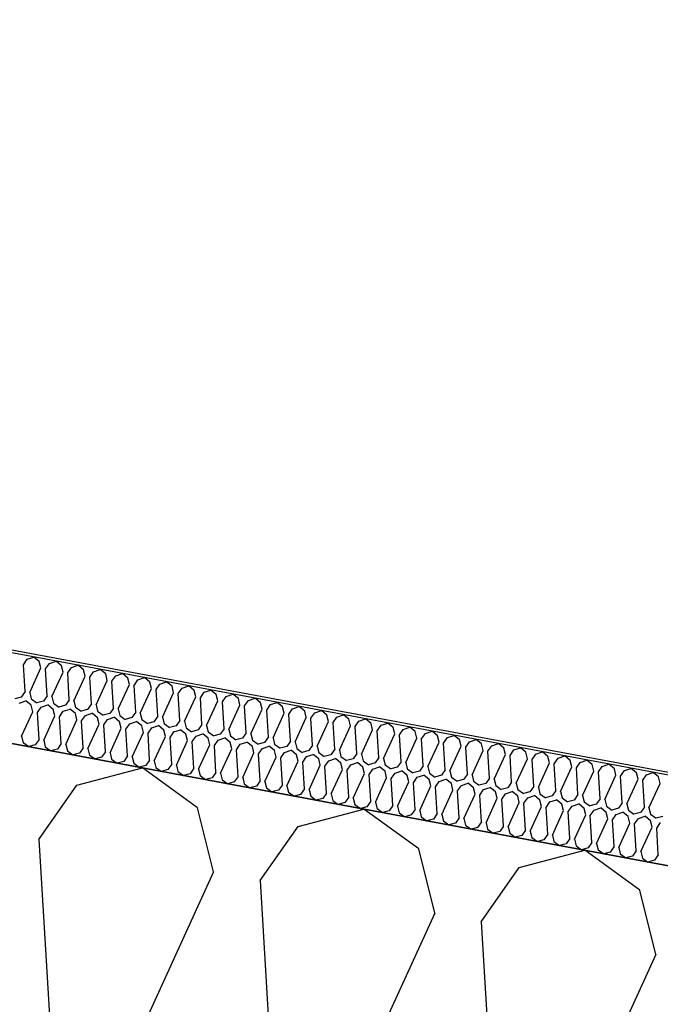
# Model space of a CAD drawing. Header units: millimetres. Extents: x -20520 to 12860, y -2780 to 10870.
# Tile 24 of 147: x -11843 to -11627, y 7963 to 8295. Entities that reach past the tile are written whole.
import ezdxf

# ---------------------------------------------------------------- set-up
doc = ezdxf.new("R2010")
doc.units = ezdxf.units.MM
doc.header["$LTSCALE"] = 0.5
doc.header["$MEASUREMENT"] = 0
doc.linetypes.add('PLINE', pattern=[0])
for name, color, linetype in [('223- Bjelker (Skravur)(Nye konstruksjoner)', 7, 'Continuous'), ('262- Taktekking (Skravur)(Nye konstruksjoner)', 7, 'Continuous'), ('858- Detaljer(Nye konstruksjoner)', 7, 'Continuous')]:
    doc.layers.add(name, color=color, linetype=linetype)
doc.linetypes.add('Membran', pattern='A,0,[2,A-2607.160 Prinsippsnitt fløy F1.Shx,S=0.253968,R=0,X=0,Y=0],-32,0', length=32)

# ---------------------------------------------------------------- blocks, each defined once
blk = doc.blocks.new('*X26')
at = {"layer": '262- Taktekking (Skravur)(Nye konstruksjoner)', "linetype": 'PLINE'}
for p, q in [((-11841.59, 8077.87), (-11840.31, 8079.69)), ((-11840.31, 8079.69), (-11838.06, 8080.45)), ((-11836.24, 8078.94), (-11838.06, 8080.45)), ((-11835.7, 8076.77), (-11836.24, 8078.94)), ((-11834.13, 8076.48), (-11832.85, 8078.31)), ((-11832.85, 8078.31), (-11830.6, 8079.06)), ((-11828.78, 8077.55), (-11830.6, 8079.06)), ((-11841.04, 8068.81), (-11841.59, 8077.87)), ((-11839.48, 8068.52), (-11835.7, 8076.77)), ((-11833.58, 8067.42), (-11834.13, 8076.48)), ((-11832.02, 8067.13), (-11828.24, 8075.38)), ((-11828.24, 8075.38), (-11828.78, 8077.55)), ((-11826.67, 8075.09), (-11825.39, 8076.92)), ((-11826.12, 8066.03), (-11826.67, 8075.09)), ((-11825.39, 8076.92), (-11823.14, 8077.67)), ((-11821.32, 8076.16), (-11823.14, 8077.67)), ((-11820.78, 8073.99), (-11821.32, 8076.16)), ((-11819.22, 8073.7), (-11817.93, 8075.53)), ((-11817.93, 8075.53), (-11815.69, 8076.28)), ((-11813.86, 8074.77), (-11815.69, 8076.28)), ((-11813.32, 8072.6), (-11813.86, 8074.77)), ((-11810.47, 8074.14), (-11808.23, 8074.89)), ((-11806.4, 8073.38), (-11808.23, 8074.89)), ((-11824.56, 8065.74), (-11820.78, 8073.99)), ((-11818.66, 8064.65), (-11819.22, 8073.7)), ((-11817.1, 8064.35), (-11813.32, 8072.6)), ((-11811.76, 8072.31), (-11810.47, 8074.14)), ((-11811.2, 8063.26), (-11811.76, 8072.31)), ((-11805.86, 8071.21), (-11806.4, 8073.38)), ((-11804.3, 8070.92), (-11803.01, 8072.75)), ((-11803.01, 8072.75), (-11800.77, 8073.51)), ((-11798.94, 8071.99), (-11800.77, 8073.51)), ((-11798.4, 8069.82), (-11798.94, 8071.99)), ((-11796.84, 8069.53), (-11795.56, 8071.36)), ((-11795.56, 8071.36), (-11793.31, 8072.12)), ((-11791.48, 8070.6), (-11793.31, 8072.12)), ((-11841.04, 8068.81), (-11842.32, 8066.98)), ((-11839.48, 8068.52), (-11838.94, 8066.35)), ((-11809.64, 8062.96), (-11805.86, 8071.21)), ((-11803.74, 8061.87), (-11804.3, 8070.92)), ((-11802.18, 8061.57), (-11798.4, 8069.82)), ((-11796.28, 8060.48), (-11796.84, 8069.53)), ((-11794.72, 8060.19), (-11790.94, 8068.43)), ((-11790.94, 8068.43), (-11791.48, 8070.6)), ((-11789.38, 8068.14), (-11788.1, 8069.97)), ((-11788.83, 8059.09), (-11789.38, 8068.14)), ((-11788.1, 8069.97), (-11785.85, 8070.73)), ((-11784.02, 8069.21), (-11785.85, 8070.73)), ((-11783.48, 8067.04), (-11784.02, 8069.21)), ((-11781.92, 8066.75), (-11780.64, 8068.58)), ((-11780.64, 8068.58), (-11778.39, 8069.34)), ((-11776.56, 8067.82), (-11778.39, 8069.34)), ((-11842.32, 8066.98), (-11844.54, 8066.4)), ((-11843.06, 8064.95), (-11840.81, 8065.71)), ((-11838.99, 8064.19), (-11840.81, 8065.71)), ((-11838.94, 8066.35), (-11837.08, 8065.01)), ((-11834.86, 8065.6), (-11837.08, 8065.01)), ((-11833.58, 8067.42), (-11834.86, 8065.6)), ((-11832.02, 8067.13), (-11831.48, 8064.96)), ((-11831.48, 8064.96), (-11829.62, 8063.62)), ((-11826.12, 8066.03), (-11827.4, 8064.21)), ((-11824.56, 8065.74), (-11824.02, 8063.58)), ((-11787.26, 8058.8), (-11783.48, 8067.04)), ((-11781.37, 8057.7), (-11781.92, 8066.75)), ((-11779.8, 8057.41), (-11776.02, 8065.65)), ((-11776.02, 8065.65), (-11776.56, 8067.82)), ((-11774.46, 8065.36), (-11773.18, 8067.19)), ((-11773.91, 8056.31), (-11774.46, 8065.36)), ((-11773.18, 8067.19), (-11770.93, 8067.95)), ((-11769.1, 8066.43), (-11770.93, 8067.95)), ((-11768.57, 8064.26), (-11769.1, 8066.43)), ((-11767, 8063.97), (-11765.72, 8065.8)), ((-11765.72, 8065.8), (-11763.47, 8066.56)), ((-11761.64, 8065.04), (-11763.47, 8066.56)), ((-11761.11, 8062.88), (-11761.64, 8065.04)), ((-11758.26, 8064.41), (-11756.01, 8065.17)), ((-11754.18, 8063.65), (-11756.01, 8065.17)), ((-11842.22, 8053.77), (-11838.45, 8062.02)), ((-11838.45, 8062.02), (-11838.99, 8064.19)), ((-11836.88, 8061.73), (-11835.6, 8063.56)), ((-11836.33, 8052.68), (-11836.88, 8061.73)), ((-11835.6, 8063.56), (-11833.35, 8064.32)), ((-11831.53, 8062.8), (-11833.35, 8064.32)), ((-11830.99, 8060.63), (-11831.53, 8062.8)), ((-11827.4, 8064.21), (-11829.62, 8063.62)), ((-11829.42, 8060.34), (-11828.14, 8062.17)), ((-11828.14, 8062.17), (-11825.89, 8062.93)), ((-11824.07, 8061.41), (-11825.89, 8062.93)), ((-11823.53, 8059.24), (-11824.07, 8061.41)), ((-11824.02, 8063.58), (-11822.16, 8062.23)), ((-11819.94, 8062.82), (-11822.16, 8062.23)), ((-11820.68, 8060.78), (-11818.43, 8061.54)), ((-11818.66, 8064.65), (-11819.94, 8062.82)), ((-11816.61, 8060.02), (-11818.43, 8061.54)), ((-11817.1, 8064.35), (-11816.56, 8062.19)), ((-11816.56, 8062.19), (-11814.7, 8060.84)), ((-11812.49, 8061.43), (-11814.7, 8060.84)), ((-11811.2, 8063.26), (-11812.49, 8061.43)), ((-11809.64, 8062.96), (-11809.1, 8060.8)), ((-11803.74, 8061.87), (-11805.03, 8060.04)), ((-11802.18, 8061.57), (-11801.64, 8059.41)), ((-11772.34, 8056.02), (-11768.57, 8064.26)), ((-11766.45, 8054.92), (-11767, 8063.97)), ((-11764.88, 8054.63), (-11761.11, 8062.88)), ((-11759.54, 8062.58), (-11758.26, 8064.41)), ((-11758.99, 8053.53), (-11759.54, 8062.58)), ((-11757.42, 8053.24), (-11753.65, 8061.49)), ((-11753.65, 8061.49), (-11754.18, 8063.65)), ((-11752.08, 8061.19), (-11750.8, 8063.02)), ((-11750.8, 8063.02), (-11748.55, 8063.78)), ((-11746.72, 8062.26), (-11748.55, 8063.78)), ((-11746.19, 8060.1), (-11746.72, 8062.26)), ((-11744.62, 8059.81), (-11743.34, 8061.63)), ((-11743.34, 8061.63), (-11741.09, 8062.39)), ((-11739.26, 8060.87), (-11741.09, 8062.39)), ((-11834.76, 8052.39), (-11830.99, 8060.63)), ((-11828.87, 8051.29), (-11829.42, 8060.34)), ((-11827.3, 8051), (-11823.53, 8059.24)), ((-11821.96, 8058.95), (-11820.68, 8060.78)), ((-11821.41, 8049.9), (-11821.96, 8058.95)), ((-11816.07, 8057.85), (-11816.61, 8060.02)), ((-11814.5, 8057.56), (-11813.22, 8059.39)), ((-11813.22, 8059.39), (-11810.97, 8060.15)), ((-11809.15, 8058.63), (-11810.97, 8060.15)), ((-11808.61, 8056.46), (-11809.15, 8058.63)), ((-11809.1, 8060.8), (-11807.24, 8059.45)), ((-11805.03, 8060.04), (-11807.24, 8059.45)), ((-11805.76, 8058), (-11803.51, 8058.76)), ((-11801.69, 8057.24), (-11803.51, 8058.76)), ((-11801.64, 8059.41), (-11799.78, 8058.06)), ((-11797.57, 8058.65), (-11799.78, 8058.06)), ((-11796.28, 8060.48), (-11797.57, 8058.65)), ((-11794.72, 8060.19), (-11794.18, 8058.02)), ((-11788.83, 8059.09), (-11790.11, 8057.26)), ((-11787.26, 8058.8), (-11786.72, 8056.63)), ((-11751.53, 8052.14), (-11752.08, 8061.19)), ((-11749.96, 8051.85), (-11746.19, 8060.1)), ((-11744.07, 8050.75), (-11744.62, 8059.81)), ((-11742.5, 8050.46), (-11738.73, 8058.71)), ((-11738.73, 8058.71), (-11739.26, 8060.87)), ((-11737.16, 8058.42), (-11735.88, 8060.24)), ((-11736.61, 8049.36), (-11737.16, 8058.42)), ((-11735.88, 8060.24), (-11733.63, 8061)), ((-11731.8, 8059.49), (-11733.63, 8061)), ((-11731.27, 8057.32), (-11731.8, 8059.49)), ((-11729.7, 8057.03), (-11728.42, 8058.85)), ((-11728.42, 8058.85), (-11726.17, 8059.61)), ((-11724.34, 8058.1), (-11726.17, 8059.61)), ((-11723.81, 8055.93), (-11724.34, 8058.1)), ((-11720.96, 8057.47), (-11718.71, 8058.22)), ((-11716.88, 8056.71), (-11718.71, 8058.22)), ((-11819.84, 8049.61), (-11816.07, 8057.85)), ((-11813.95, 8048.51), (-11814.5, 8057.56)), ((-11812.38, 8048.22), (-11808.61, 8056.46)), ((-11807.04, 8056.17), (-11805.76, 8058)), ((-11806.49, 8047.12), (-11807.04, 8056.17)), ((-11804.92, 8046.83), (-11801.15, 8055.08)), ((-11801.15, 8055.08), (-11801.69, 8057.24)), ((-11799.58, 8054.78), (-11798.3, 8056.61)), ((-11799.03, 8045.73), (-11799.58, 8054.78)), ((-11798.3, 8056.61), (-11796.05, 8057.37)), ((-11794.23, 8055.85), (-11796.05, 8057.37)), ((-11793.69, 8053.69), (-11794.23, 8055.85)), ((-11794.18, 8058.02), (-11792.32, 8056.67)), ((-11790.11, 8057.26), (-11792.32, 8056.67)), ((-11792.12, 8053.39), (-11790.84, 8055.22)), ((-11790.84, 8055.22), (-11788.59, 8055.98)), ((-11786.77, 8054.46), (-11788.59, 8055.98)), ((-11786.72, 8056.63), (-11784.86, 8055.29)), ((-11782.65, 8055.87), (-11784.86, 8055.29)), ((-11781.37, 8057.7), (-11782.65, 8055.87)), ((-11779.8, 8057.41), (-11779.26, 8055.24)), ((-11779.26, 8055.24), (-11777.4, 8053.9)), ((-11773.91, 8056.31), (-11775.19, 8054.48)), ((-11772.34, 8056.02), (-11771.8, 8053.85)), ((-11766.45, 8054.92), (-11767.73, 8053.09)), ((-11735.04, 8049.07), (-11731.27, 8057.32)), ((-11729.15, 8047.97), (-11729.7, 8057.03)), ((-11727.58, 8047.68), (-11723.81, 8055.93)), ((-11722.24, 8055.64), (-11720.96, 8057.47)), ((-11721.69, 8046.58), (-11722.24, 8055.64)), ((-11716.35, 8054.54), (-11716.88, 8056.71)), ((-11714.78, 8054.25), (-11713.5, 8056.08)), ((-11713.5, 8056.08), (-11711.25, 8056.83)), ((-11709.43, 8055.32), (-11711.25, 8056.83)), ((-11708.89, 8053.15), (-11709.43, 8055.32)), ((-11706.04, 8054.69), (-11703.79, 8055.44)), ((-11701.97, 8053.93), (-11703.79, 8055.44)), ((-11842.22, 8053.77), (-11841.68, 8051.61)), ((-11841.68, 8051.61), (-11839.83, 8050.26)), ((-11836.33, 8052.68), (-11837.61, 8050.85)), ((-11834.76, 8052.39), (-11834.23, 8050.22)), ((-11797.46, 8045.44), (-11793.69, 8053.69)), ((-11791.57, 8044.34), (-11792.12, 8053.39)), ((-11790, 8044.05), (-11786.23, 8052.3)), ((-11786.23, 8052.3), (-11786.77, 8054.46)), ((-11784.66, 8052.01), (-11783.38, 8053.83)), ((-11784.11, 8042.95), (-11784.66, 8052.01)), ((-11783.38, 8053.83), (-11781.13, 8054.59)), ((-11779.31, 8053.07), (-11781.13, 8054.59)), ((-11778.77, 8050.91), (-11779.31, 8053.07)), ((-11775.19, 8054.48), (-11777.4, 8053.9)), ((-11777.2, 8050.62), (-11775.92, 8052.44)), ((-11775.92, 8052.44), (-11773.67, 8053.2)), ((-11771.85, 8051.69), (-11773.67, 8053.2)), ((-11771.31, 8049.52), (-11771.85, 8051.69)), ((-11771.8, 8053.85), (-11769.94, 8052.51)), ((-11767.73, 8053.09), (-11769.94, 8052.51)), ((-11768.46, 8051.05), (-11766.21, 8051.81)), ((-11764.39, 8050.3), (-11766.21, 8051.81)), ((-11764.88, 8054.63), (-11764.34, 8052.46)), ((-11764.34, 8052.46), (-11762.48, 8051.12)), ((-11760.27, 8051.7), (-11762.48, 8051.12)), ((-11758.99, 8053.53), (-11760.27, 8051.7)), ((-11757.42, 8053.24), (-11756.88, 8051.07)), ((-11751.53, 8052.14), (-11752.81, 8050.31)), ((-11749.96, 8051.85), (-11749.42, 8049.68)), ((-11720.12, 8046.29), (-11716.35, 8054.54)), ((-11714.23, 8045.19), (-11714.78, 8054.25)), ((-11712.66, 8044.9), (-11708.89, 8053.15)), ((-11707.32, 8052.86), (-11706.04, 8054.69)), ((-11706.77, 8043.81), (-11707.32, 8052.86)), ((-11705.2, 8043.51), (-11701.43, 8051.76)), ((-11701.43, 8051.76), (-11701.97, 8053.93)), ((-11699.86, 8051.47), (-11698.58, 8053.3)), ((-11699.31, 8042.42), (-11699.86, 8051.47)), ((-11698.58, 8053.3), (-11696.33, 8054.06)), ((-11694.51, 8052.54), (-11696.33, 8054.06)), ((-11693.97, 8050.37), (-11694.51, 8052.54)), ((-11692.4, 8050.08), (-11691.12, 8051.91)), ((-11691.12, 8051.91), (-11688.87, 8052.67)), ((-11687.05, 8051.15), (-11688.87, 8052.67)), ((-11837.61, 8050.85), (-11839.83, 8050.26)), ((-11834.23, 8050.22), (-11832.37, 8048.87)), ((-11830.15, 8049.46), (-11832.37, 8048.87)), ((-11828.87, 8051.29), (-11830.15, 8049.46)), ((-11827.3, 8051), (-11826.77, 8048.83)), ((-11826.77, 8048.83), (-11824.91, 8047.49)), ((-11821.41, 8049.9), (-11822.69, 8048.07)), ((-11819.84, 8049.61), (-11819.31, 8047.44)), ((-11813.95, 8048.51), (-11815.23, 8046.68)), ((-11812.38, 8048.22), (-11811.85, 8046.05)), ((-11782.54, 8042.66), (-11778.77, 8050.91)), ((-11776.65, 8041.56), (-11777.2, 8050.62)), ((-11775.09, 8041.27), (-11771.31, 8049.52)), ((-11769.74, 8049.23), (-11768.46, 8051.05)), ((-11769.19, 8040.17), (-11769.74, 8049.23)), ((-11767.63, 8039.88), (-11763.85, 8048.13)), ((-11763.85, 8048.13), (-11764.39, 8050.3)), ((-11762.28, 8047.84), (-11761, 8049.67)), ((-11761, 8049.67), (-11758.75, 8050.42)), ((-11756.93, 8048.91), (-11758.75, 8050.42)), ((-11756.39, 8046.74), (-11756.93, 8048.91)), ((-11756.88, 8051.07), (-11755.02, 8049.73)), ((-11752.81, 8050.31), (-11755.02, 8049.73)), ((-11754.83, 8046.45), (-11753.54, 8048.28)), ((-11753.54, 8048.28), (-11751.3, 8049.03)), ((-11749.47, 8047.52), (-11751.3, 8049.03)), ((-11749.42, 8049.68), (-11747.57, 8048.34)), ((-11745.35, 8048.92), (-11747.57, 8048.34)), ((-11744.07, 8050.75), (-11745.35, 8048.92)), ((-11742.5, 8050.46), (-11741.96, 8048.29)), ((-11741.96, 8048.29), (-11740.11, 8046.95)), ((-11736.61, 8049.36), (-11737.89, 8047.53)), ((-11735.04, 8049.07), (-11734.5, 8046.9)), ((-11697.74, 8042.12), (-11693.97, 8050.37)), ((-11691.85, 8041.03), (-11692.4, 8050.08)), ((-11690.28, 8040.74), (-11686.51, 8048.98)), ((-11686.51, 8048.98), (-11687.05, 8051.15)), ((-11684.94, 8048.69), (-11683.66, 8050.52)), ((-11684.39, 8039.64), (-11684.94, 8048.69)), ((-11683.66, 8050.52), (-11681.41, 8051.28)), ((-11679.59, 8049.76), (-11681.41, 8051.28)), ((-11679.05, 8047.59), (-11679.59, 8049.76)), ((-11677.48, 8047.3), (-11676.2, 8049.13)), ((-11676.2, 8049.13), (-11673.95, 8049.89)), ((-11672.13, 8048.37), (-11673.95, 8049.89)), ((-11671.59, 8046.2), (-11672.13, 8048.37)), ((-11668.74, 8047.74), (-11666.49, 8048.5)), ((-11664.67, 8046.98), (-11666.49, 8048.5)), ((-11822.69, 8048.07), (-11824.91, 8047.49)), ((-11819.31, 8047.44), (-11817.45, 8046.1)), ((-11815.23, 8046.68), (-11817.45, 8046.1)), ((-11811.85, 8046.05), (-11809.99, 8044.71)), ((-11807.77, 8045.29), (-11809.99, 8044.71)), ((-11806.49, 8047.12), (-11807.77, 8045.29)), ((-11804.92, 8046.83), (-11804.39, 8044.66)), ((-11799.03, 8045.73), (-11800.31, 8043.9)), ((-11797.46, 8045.44), (-11796.93, 8043.27)), ((-11761.73, 8038.78), (-11762.28, 8047.84)), ((-11760.17, 8038.49), (-11756.39, 8046.74)), ((-11754.27, 8037.39), (-11754.83, 8046.45)), ((-11752.71, 8037.1), (-11748.93, 8045.35)), ((-11748.93, 8045.35), (-11749.47, 8047.52)), ((-11747.37, 8045.06), (-11746.08, 8046.89)), ((-11746.81, 8036.01), (-11747.37, 8045.06)), ((-11746.08, 8046.89), (-11743.84, 8047.64)), ((-11742.01, 8046.13), (-11743.84, 8047.64)), ((-11741.47, 8043.96), (-11742.01, 8046.13)), ((-11737.89, 8047.53), (-11740.11, 8046.95)), ((-11739.91, 8043.67), (-11738.62, 8045.5)), ((-11738.62, 8045.5), (-11736.38, 8046.26)), ((-11734.55, 8044.74), (-11736.38, 8046.26)), ((-11734.5, 8046.9), (-11732.65, 8045.56)), ((-11730.43, 8046.15), (-11732.65, 8045.56)), ((-11731.17, 8044.11), (-11728.92, 8044.87)), ((-11729.15, 8047.97), (-11730.43, 8046.15)), ((-11727.09, 8043.35), (-11728.92, 8044.87)), ((-11727.58, 8047.68), (-11727.04, 8045.51)), ((-11727.04, 8045.51), (-11725.19, 8044.17)), ((-11721.69, 8046.58), (-11722.97, 8044.76)), ((-11720.12, 8046.29), (-11719.58, 8044.13)), ((-11714.23, 8045.19), (-11715.51, 8043.37)), ((-11712.66, 8044.9), (-11712.12, 8042.74)), ((-11682.82, 8039.35), (-11679.05, 8047.59)), ((-11676.93, 8038.25), (-11677.48, 8047.3)), ((-11675.36, 8037.96), (-11671.59, 8046.2)), ((-11670.02, 8045.91), (-11668.74, 8047.74)), ((-11669.47, 8036.86), (-11670.02, 8045.91)), ((-11667.9, 8036.57), (-11664.13, 8044.81)), ((-11664.13, 8044.81), (-11664.67, 8046.98)), ((-11662.56, 8044.52), (-11661.28, 8046.35)), ((-11661.28, 8046.35), (-11659.03, 8047.11)), ((-11657.21, 8045.59), (-11659.03, 8047.11)), ((-11656.67, 8043.43), (-11657.21, 8045.59)), ((-11655.1, 8043.13), (-11653.82, 8044.96)), ((-11653.82, 8044.96), (-11651.57, 8045.72)), ((-11649.75, 8044.2), (-11651.57, 8045.72)), ((-11804.39, 8044.66), (-11802.53, 8043.32)), ((-11800.31, 8043.9), (-11802.53, 8043.32)), ((-11796.93, 8043.27), (-11795.07, 8041.93)), ((-11792.85, 8042.51), (-11795.07, 8041.93)), ((-11791.57, 8044.34), (-11792.85, 8042.51)), ((-11790, 8044.05), (-11789.47, 8041.88)), ((-11789.47, 8041.88), (-11787.61, 8040.54)), ((-11784.11, 8042.95), (-11785.39, 8041.12)), ((-11782.54, 8042.66), (-11782.01, 8040.49)), ((-11776.65, 8041.56), (-11777.93, 8039.73)), ((-11745.25, 8035.71), (-11741.47, 8043.96)), ((-11739.35, 8034.62), (-11739.91, 8043.67)), ((-11737.79, 8034.32), (-11734.01, 8042.57)), ((-11734.01, 8042.57), (-11734.55, 8044.74)), ((-11732.45, 8042.28), (-11731.17, 8044.11)), ((-11731.89, 8033.23), (-11732.45, 8042.28)), ((-11726.55, 8041.18), (-11727.09, 8043.35)), ((-11722.97, 8044.76), (-11725.19, 8044.17)), ((-11724.99, 8040.89), (-11723.71, 8042.72)), ((-11723.71, 8042.72), (-11721.46, 8043.48)), ((-11719.63, 8041.96), (-11721.46, 8043.48)), ((-11719.09, 8039.79), (-11719.63, 8041.96)), ((-11719.58, 8044.13), (-11717.73, 8042.78)), ((-11715.51, 8043.37), (-11717.73, 8042.78)), ((-11716.25, 8041.33), (-11714, 8042.09)), ((-11712.17, 8040.57), (-11714, 8042.09)), ((-11712.12, 8042.74), (-11710.27, 8041.39)), ((-11708.05, 8041.98), (-11710.27, 8041.39)), ((-11706.77, 8043.81), (-11708.05, 8041.98)), ((-11705.2, 8043.51), (-11704.67, 8041.35)), ((-11699.31, 8042.42), (-11700.59, 8040.59)), ((-11697.74, 8042.12), (-11697.21, 8039.96)), ((-11662.01, 8035.47), (-11662.56, 8044.52)), ((-11660.44, 8035.18), (-11656.67, 8043.43)), ((-11654.55, 8034.08), (-11655.1, 8043.13)), ((-11652.98, 8033.79), (-11649.21, 8042.04)), ((-11649.21, 8042.04), (-11649.75, 8044.2)), ((-11647.64, 8041.74), (-11646.36, 8043.57)), ((-11647.09, 8032.69), (-11647.64, 8041.74)), ((-11646.36, 8043.57), (-11644.11, 8044.33)), ((-11642.29, 8042.81), (-11644.11, 8044.33)), ((-11641.75, 8040.65), (-11642.29, 8042.81)), ((-11640.18, 8040.36), (-11638.9, 8042.18)), ((-11638.9, 8042.18), (-11636.65, 8042.94)), ((-11634.83, 8041.42), (-11636.65, 8042.94)), ((-11631.44, 8040.79), (-11629.19, 8041.55)), ((-11627.37, 8040.04), (-11629.19, 8041.55)), ((-11785.39, 8041.12), (-11787.61, 8040.54)), ((-11782.01, 8040.49), (-11780.15, 8039.15)), ((-11777.93, 8039.73), (-11780.15, 8039.15)), ((-11775.09, 8041.27), (-11774.55, 8039.1)), ((-11774.55, 8039.1), (-11772.69, 8037.76)), ((-11770.47, 8038.35), (-11772.69, 8037.76)), ((-11769.19, 8040.17), (-11770.47, 8038.35)), ((-11767.63, 8039.88), (-11767.09, 8037.71)), ((-11761.73, 8038.78), (-11763.01, 8036.96)), ((-11760.17, 8038.49), (-11759.63, 8036.33)), ((-11730.33, 8032.94), (-11726.55, 8041.18)), ((-11724.44, 8031.84), (-11724.99, 8040.89)), ((-11722.87, 8031.55), (-11719.09, 8039.79)), ((-11717.53, 8039.5), (-11716.25, 8041.33)), ((-11716.98, 8030.45), (-11717.53, 8039.5)), ((-11715.41, 8030.16), (-11711.63, 8038.4)), ((-11711.63, 8038.4), (-11712.17, 8040.57)), ((-11710.07, 8038.11), (-11708.79, 8039.94)), ((-11708.79, 8039.94), (-11706.54, 8040.7)), ((-11704.71, 8039.18), (-11706.54, 8040.7)), ((-11704.17, 8037.01), (-11704.71, 8039.18)), ((-11704.67, 8041.35), (-11702.81, 8040)), ((-11700.59, 8040.59), (-11702.81, 8040)), ((-11702.61, 8036.72), (-11701.33, 8038.55)), ((-11701.33, 8038.55), (-11699.08, 8039.31)), ((-11697.25, 8037.79), (-11699.08, 8039.31)), ((-11697.21, 8039.96), (-11695.35, 8038.61)), ((-11693.13, 8039.2), (-11695.35, 8038.61)), ((-11691.85, 8041.03), (-11693.13, 8039.2)), ((-11690.28, 8040.74), (-11689.75, 8038.57)), ((-11689.75, 8038.57), (-11687.89, 8037.22)), ((-11684.39, 8039.64), (-11685.67, 8037.81)), ((-11682.82, 8039.35), (-11682.29, 8037.18)), ((-11676.93, 8038.25), (-11678.21, 8036.42)), ((-11645.53, 8032.4), (-11641.75, 8040.65)), ((-11639.63, 8031.3), (-11640.18, 8040.36)), ((-11638.07, 8031.01), (-11634.29, 8039.26)), ((-11634.29, 8039.26), (-11634.83, 8041.42)), ((-11632.72, 8038.97), (-11631.44, 8040.79)), ((-11632.17, 8029.91), (-11632.72, 8038.97)), ((-11626.83, 8037.87), (-11627.37, 8040.04)), ((-11767.09, 8037.71), (-11765.23, 8036.37)), ((-11763.01, 8036.96), (-11765.23, 8036.37)), ((-11759.63, 8036.33), (-11757.77, 8034.98)), ((-11755.55, 8035.57), (-11757.77, 8034.98)), ((-11754.27, 8037.39), (-11755.55, 8035.57)), ((-11752.71, 8037.1), (-11752.17, 8034.94)), ((-11752.17, 8034.94), (-11750.31, 8033.59)), ((-11746.81, 8036.01), (-11748.09, 8034.18)), ((-11745.25, 8035.71), (-11744.71, 8033.55)), ((-11709.52, 8029.06), (-11710.07, 8038.11)), ((-11707.95, 8028.77), (-11704.17, 8037.01)), ((-11702.06, 8027.67), (-11702.61, 8036.72)), ((-11700.49, 8027.38), (-11696.72, 8035.63)), ((-11696.72, 8035.63), (-11697.25, 8037.79)), ((-11695.15, 8035.33), (-11693.87, 8037.16)), ((-11694.6, 8026.28), (-11695.15, 8035.33)), ((-11693.87, 8037.16), (-11691.62, 8037.92)), ((-11689.79, 8036.4), (-11691.62, 8037.92)), ((-11689.26, 8034.24), (-11689.79, 8036.4)), ((-11685.67, 8037.81), (-11687.89, 8037.22)), ((-11687.69, 8033.94), (-11686.41, 8035.77)), ((-11686.41, 8035.77), (-11684.16, 8036.53)), ((-11682.33, 8035.01), (-11684.16, 8036.53)), ((-11681.8, 8032.85), (-11682.33, 8035.01)), ((-11682.29, 8037.18), (-11680.43, 8035.84)), ((-11678.21, 8036.42), (-11680.43, 8035.84)), ((-11678.95, 8034.38), (-11676.7, 8035.14)), ((-11674.87, 8033.62), (-11676.7, 8035.14)), ((-11675.36, 8037.96), (-11674.83, 8035.79)), ((-11674.83, 8035.79), (-11672.97, 8034.45)), ((-11670.75, 8035.03), (-11672.97, 8034.45)), ((-11669.47, 8036.86), (-11670.75, 8035.03)), ((-11667.9, 8036.57), (-11667.37, 8034.4)), ((-11662.01, 8035.47), (-11663.29, 8033.64)), ((-11660.44, 8035.18), (-11659.91, 8033.01)), ((-11630.61, 8029.62), (-11626.83, 8037.87)), ((-11748.09, 8034.18), (-11750.31, 8033.59)), ((-11744.71, 8033.55), (-11742.85, 8032.2)), ((-11740.64, 8032.79), (-11742.85, 8032.2)), ((-11739.35, 8034.62), (-11740.64, 8032.79)), ((-11737.79, 8034.32), (-11737.25, 8032.16)), ((-11737.25, 8032.16), (-11735.39, 8030.81)), ((-11731.89, 8033.23), (-11733.18, 8031.4)), ((-11730.33, 8032.94), (-11729.79, 8030.77)), ((-11724.44, 8031.84), (-11725.72, 8030.01)), ((-11722.87, 8031.55), (-11722.33, 8029.38)), ((-11693.03, 8025.99), (-11689.26, 8034.24)), ((-11687.14, 8024.89), (-11687.69, 8033.94)), ((-11685.57, 8024.6), (-11681.8, 8032.85)), ((-11680.23, 8032.56), (-11678.95, 8034.38)), ((-11679.68, 8023.5), (-11680.23, 8032.56)), ((-11674.34, 8031.46), (-11674.87, 8033.62)), ((-11672.77, 8031.17), (-11671.49, 8032.99)), ((-11671.49, 8032.99), (-11669.24, 8033.75)), ((-11667.41, 8032.24), (-11669.24, 8033.75)), ((-11666.88, 8030.07), (-11667.41, 8032.24)), ((-11667.37, 8034.4), (-11665.51, 8033.06)), ((-11663.29, 8033.64), (-11665.51, 8033.06)), ((-11665.31, 8029.78), (-11664.03, 8031.6)), ((-11664.03, 8031.6), (-11661.78, 8032.36)), ((-11659.95, 8030.85), (-11661.78, 8032.36)), ((-11659.91, 8033.01), (-11658.05, 8031.67)), ((-11655.83, 8032.25), (-11658.05, 8031.67)), ((-11654.55, 8034.08), (-11655.83, 8032.25)), ((-11652.98, 8033.79), (-11652.45, 8031.62)), ((-11652.45, 8031.62), (-11650.59, 8030.28)), ((-11647.09, 8032.69), (-11648.37, 8030.86)), ((-11645.53, 8032.4), (-11644.99, 8030.23)), ((-11733.18, 8031.4), (-11735.39, 8030.81)), ((-11729.79, 8030.77), (-11727.93, 8029.42)), ((-11725.72, 8030.01), (-11727.93, 8029.42)), ((-11722.33, 8029.38), (-11720.47, 8028.04)), ((-11718.26, 8028.62), (-11720.47, 8028.04)), ((-11716.98, 8030.45), (-11718.26, 8028.62)), ((-11715.41, 8030.16), (-11714.87, 8027.99)), ((-11709.52, 8029.06), (-11710.8, 8027.23)), ((-11707.95, 8028.77), (-11707.41, 8026.6)), ((-11678.11, 8023.21), (-11674.34, 8031.46)), ((-11672.22, 8022.11), (-11672.77, 8031.17)), ((-11670.65, 8021.82), (-11666.88, 8030.07)), ((-11664.76, 8020.72), (-11665.31, 8029.78)), ((-11663.19, 8020.43), (-11659.42, 8028.68)), ((-11659.42, 8028.68), (-11659.95, 8030.85)), ((-11657.85, 8028.39), (-11656.57, 8030.22)), ((-11657.3, 8019.33), (-11657.85, 8028.39)), ((-11656.57, 8030.22), (-11654.32, 8030.97)), ((-11652.49, 8029.46), (-11654.32, 8030.97)), ((-11651.96, 8027.29), (-11652.49, 8029.46)), ((-11648.37, 8030.86), (-11650.59, 8030.28)), ((-11650.39, 8027), (-11649.11, 8028.83)), ((-11649.11, 8028.83), (-11646.86, 8029.58)), ((-11645.03, 8028.07), (-11646.86, 8029.58)), ((-11644.99, 8030.23), (-11643.13, 8028.89)), ((-11640.91, 8029.47), (-11643.13, 8028.89)), ((-11641.65, 8027.44), (-11639.4, 8028.19)), ((-11639.63, 8031.3), (-11640.91, 8029.47)), ((-11637.58, 8026.68), (-11639.4, 8028.19)), ((-11638.07, 8031.01), (-11637.53, 8028.84)), ((-11637.53, 8028.84), (-11635.67, 8027.5)), ((-11632.17, 8029.91), (-11633.45, 8028.08)), ((-11630.61, 8029.62), (-11630.07, 8027.45)), ((-11714.87, 8027.99), (-11713.01, 8026.65)), ((-11710.8, 8027.23), (-11713.01, 8026.65)), ((-11707.41, 8026.6), (-11705.55, 8025.26)), ((-11703.34, 8025.84), (-11705.55, 8025.26)), ((-11702.06, 8027.67), (-11703.34, 8025.84)), ((-11700.49, 8027.38), (-11699.95, 8025.21)), ((-11699.95, 8025.21), (-11698.09, 8023.87)), ((-11694.6, 8026.28), (-11695.88, 8024.45)), ((-11693.03, 8025.99), (-11692.49, 8023.82)), ((-11687.14, 8024.89), (-11688.42, 8023.06)), ((-11655.73, 8019.04), (-11651.96, 8027.29)), ((-11649.84, 8017.94), (-11650.39, 8027)), ((-11648.27, 8017.65), (-11644.5, 8025.9)), ((-11644.5, 8025.9), (-11645.03, 8028.07)), ((-11642.93, 8025.61), (-11641.65, 8027.44)), ((-11642.38, 8016.56), (-11642.93, 8025.61)), ((-11637.04, 8024.51), (-11637.58, 8026.68)), ((-11633.45, 8028.08), (-11635.67, 8027.5)), ((-11635.47, 8024.22), (-11634.19, 8026.05)), ((-11634.19, 8026.05), (-11631.94, 8026.81)), ((-11630.12, 8025.29), (-11631.94, 8026.81)), ((-11629.58, 8023.12), (-11630.12, 8025.29)), ((-11630.07, 8027.45), (-11628.21, 8026.11)), ((-11625.99, 8026.7), (-11628.21, 8026.11)), ((-11695.88, 8024.45), (-11698.09, 8023.87)), ((-11692.49, 8023.82), (-11690.63, 8022.48)), ((-11688.42, 8023.06), (-11690.63, 8022.48)), ((-11685.57, 8024.6), (-11685.03, 8022.43)), ((-11685.03, 8022.43), (-11683.18, 8021.09)), ((-11680.96, 8021.67), (-11683.18, 8021.09)), ((-11679.68, 8023.5), (-11680.96, 8021.67)), ((-11678.11, 8023.21), (-11677.57, 8021.04)), ((-11672.22, 8022.11), (-11673.5, 8020.28)), ((-11670.65, 8021.82), (-11670.11, 8019.65)), ((-11640.81, 8016.26), (-11637.04, 8024.51)), ((-11634.92, 8015.17), (-11635.47, 8024.22)), ((-11633.35, 8014.87), (-11629.58, 8023.12)), ((-11628.01, 8022.83), (-11626.73, 8024.66)), ((-11627.46, 8013.78), (-11628.01, 8022.83)), ((-11677.57, 8021.04), (-11675.72, 8019.7)), ((-11673.5, 8020.28), (-11675.72, 8019.7)), ((-11670.11, 8019.65), (-11668.26, 8018.31)), ((-11666.04, 8018.9), (-11668.26, 8018.31)), ((-11664.76, 8020.72), (-11666.04, 8018.9)), ((-11663.19, 8020.43), (-11662.65, 8018.26)), ((-11662.65, 8018.26), (-11660.8, 8016.92)), ((-11657.3, 8019.33), (-11658.58, 8017.51)), ((-11655.73, 8019.04), (-11655.19, 8016.88)), ((-11658.58, 8017.51), (-11660.8, 8016.92)), ((-11655.19, 8016.88), (-11653.34, 8015.53)), ((-11651.12, 8016.12), (-11653.34, 8015.53)), ((-11649.84, 8017.94), (-11651.12, 8016.12)), ((-11648.27, 8017.65), (-11647.73, 8015.49)), ((-11647.73, 8015.49), (-11645.88, 8014.14)), ((-11642.38, 8016.56), (-11643.66, 8014.73)), ((-11640.81, 8016.26), (-11640.27, 8014.1)), ((-11634.92, 8015.17), (-11636.2, 8013.34)), ((-11643.66, 8014.73), (-11645.88, 8014.14)), ((-11640.27, 8014.1), (-11638.42, 8012.75)), ((-11636.2, 8013.34), (-11638.42, 8012.75)), ((-11633.35, 8014.87), (-11632.82, 8012.71)), ((-11632.82, 8012.71), (-11630.96, 8011.36)), ((-11628.74, 8011.95), (-11630.96, 8011.36)), ((-11627.46, 8013.78), (-11628.74, 8011.95))]:
    blk.add_line(p, q, dxfattribs=at)
blk = doc.blocks.new('*X27')
at = {"layer": '223- Bjelker (Skravur)(Nye konstruksjoner)', "linetype": 'PLINE'}
for p, q in [((-11823.58, 8037.26), (-11801.41, 8043.11)), ((-11782.84, 8029.68), (-11801.41, 8043.11)), ((-11836.39, 8018.98), (-11823.58, 8037.26)), ((-11777.47, 8008.01), (-11782.84, 8029.68)), ((-11748.98, 8023.37), (-11726.82, 8029.22)), ((-11708.24, 8015.78), (-11726.82, 8029.22)), ((-11761.8, 8005.09), (-11748.98, 8023.37)), ((-11836.39, 8018.98), (-11830.88, 7928.45)), ((-11702.87, 7994.11), (-11708.24, 8015.78)), ((-11674.39, 8009.48), (-11652.22, 8015.32)), ((-11633.65, 8001.89), (-11652.22, 8015.32)), ((-11687.2, 7991.19), (-11674.39, 8009.48)), ((-11777.47, 8008.01), (-11815.2, 7925.53)), ((-11761.8, 8005.09), (-11756.28, 7914.56)), ((-11628.28, 7980.22), (-11633.65, 8001.89)), ((-11702.87, 7994.11), (-11740.61, 7911.64)), ((-11687.2, 7991.19), (-11681.68, 7900.66)), ((-11628.28, 7980.22), (-11666.01, 7897.75))]:
    blk.add_line(p, q, dxfattribs=at)

msp = doc.modelspace()

# ---------------------------------------------------------------- linework, layer by layer
at = {"layer": '223- Bjelker (Skravur)(Nye konstruksjoner)', "linetype": 'PLINE', "flags": 128}
msp.add_lwpolyline([(-12900, 7942.55), (-6445.74, 6740.5), (-6445.74, 7045.66), (-12900, 8247.71)], close=True, dxfattribs=at)
at = {"layer": '262- Taktekking (Skravur)(Nye konstruksjoner)', "linetype": 'PLINE', "flags": 128}
msp.add_lwpolyline([(-12880, 8243.99), (-6225.74, 7004.69), (-6225.74, 7035.2), (-12880, 8274.5)], close=True, dxfattribs=at)
at = {"layer": '858- Detaljer(Nye konstruksjoner)', "linetype": 'Membran'}
msp.add_lwpolyline([(-13179, 8522.78), (-13179, 8579.38), (-12879, 8541.5), (-12879, 8275.33), (-6224.74, 7036.03), (-6224.74, 6860.37), (-729, 6722.98), (-729, 6653), (-231, 6653), (-231, 6950)], dxfattribs=at)

# ---------------------------------------------------------------- block references
at = {"layer": '223- Bjelker (Skravur)(Nye konstruksjoner)', "linetype": 'PLINE'}
msp.add_blockref('*X27', (0, 0), dxfattribs=at)
at = {"layer": '262- Taktekking (Skravur)(Nye konstruksjoner)', "linetype": 'PLINE'}
msp.add_blockref('*X26', (0, 0), dxfattribs=at)

doc.saveas('drawing.dxf')
